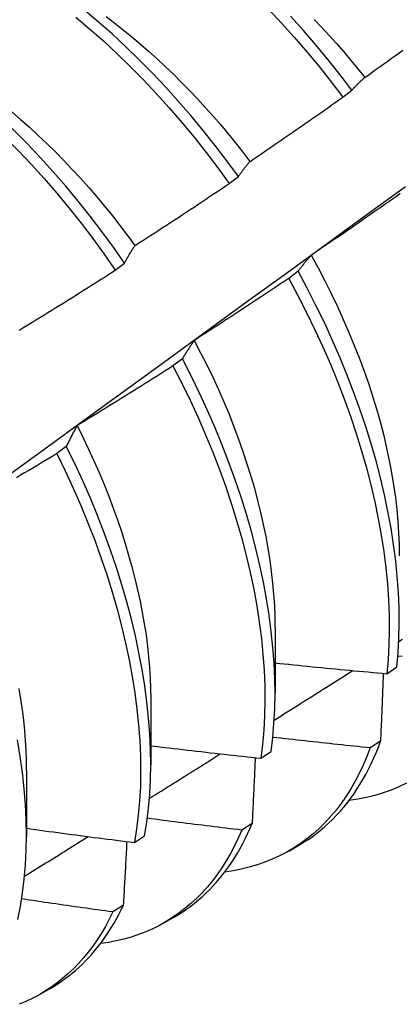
# Model space of a CAD drawing. Header units: inches. Extents: x 25 to 246, y 20 to 159.
# Tile 72 of 112: x 232.961 to 233.068, y 84.925 to 85.2. Entities that reach past the tile are written whole.
import ezdxf

# ---------------------------------------------------------------- set-up
doc = ezdxf.new("R2010")
doc.units = ezdxf.units.IN
doc.header["$MEASUREMENT"] = 0
doc.layers.add('Visible Edges(ANSI)', color=7, linetype='Continuous', lineweight=25)

msp = doc.modelspace()

# ---------------------------------------------------------------- linework, layer by layer
at = {"layer": 'Visible Edges(ANSI)'}
for p, q in [((233.05191, 85.17862), (233.05448, 85.18057)), ((233.02012, 85.15445), (233.02269, 85.1564)), ((232.98825, 85.13021), (232.99083, 85.13217)), ((233.0394, 85.12987), (233.03679, 85.12789)), ((233.00701, 85.10535), (233.00439, 85.10337)), ((232.97453, 85.08081), (232.9719, 85.07883)), ((233.03297, 85.03014), (233.03295, 85.0117)), ((233.06424, 85.01717), (233.06708, 85.01909)), ((232.99817, 85.0101), (232.99815, 84.99166)), ((233.06248, 84.99828), (233.05958, 84.99641)), ((233.02898, 84.99349), (233.03183, 84.9954)), ((232.96337, 84.99006), (232.96335, 84.97162)), ((233.02653, 84.97523), (233.02362, 84.97337)), ((232.9936, 84.96991), (232.99646, 84.97181)), ((233.0368, 84.9675), (233.03961, 84.96912)), ((232.99047, 84.95229), (232.98755, 84.95044)), ((233.002, 84.94746), (233.00481, 84.94908)), ((232.9672, 84.92742), (232.97001, 84.92904))]:
    msp.add_line(p, q, dxfattribs=at)
at = {"layer": 'Visible Edges(ANSI)', "flags": 128}
for points in [[(232.91017, 85.20244), (232.91421, 85.2003), (232.91825, 85.19801), (232.92228, 85.19557), (232.9263, 85.19298), (232.9303, 85.19025), (232.93428, 85.18737), (232.93823, 85.18436), (232.94215, 85.18122), (232.94603, 85.17794), (232.94988, 85.17454), (232.95367, 85.17102), (232.95742, 85.16738), (232.96112, 85.16363), (232.96476, 85.15978), (232.96833, 85.15582), (232.97184, 85.15176), (232.97528, 85.14761), (232.97865, 85.14338), (232.98193, 85.13906), (232.98514, 85.13467), (232.98825, 85.13021)], [(232.99083, 85.13217), (232.98771, 85.13663), (232.9845, 85.14101), (232.9812, 85.14532), (232.97783, 85.14955), (232.97439, 85.15369), (232.97087, 85.15774), (232.96729, 85.16169), (232.96365, 85.16554), (232.95995, 85.16928), (232.9562, 85.17291), (232.9524, 85.17642), (232.94855, 85.17981), (232.94466, 85.18308), (232.94074, 85.18621), (232.93679, 85.18921), (232.93281, 85.19208), (232.92881, 85.1948), (232.92479, 85.19738), (232.92076, 85.19981), (232.91672, 85.20209)], [(232.97718, 85.20106), (232.98106, 85.19778), (232.9849, 85.19437), (232.9887, 85.19085), (232.99244, 85.1872), (232.99614, 85.18345), (232.99977, 85.17958), (233.00334, 85.17562), (233.00685, 85.17156), (233.01028, 85.16741), (233.01364, 85.16316), (233.01692, 85.15884), (233.02012, 85.15445)], [(233.02269, 85.1564), (233.01949, 85.16079), (233.0162, 85.16511), (233.01283, 85.16934), (233.00939, 85.17349), (233.00588, 85.17754), (233.00231, 85.1815), (232.99867, 85.18536), (232.99497, 85.1891), (232.99122, 85.19274), (232.98742, 85.19626), (232.98358, 85.19965), (232.97969, 85.20293)], [(232.98567, 85.20118), (232.98808, 85.19935), (232.99048, 85.19747), (232.99286, 85.19552), (232.99523, 85.19353), (232.99758, 85.19148), (232.99992, 85.18938), (233.00223, 85.18723), (233.00452, 85.18503), (233.00679, 85.18278), (233.00903, 85.18049), (233.01125, 85.17815), (233.01344, 85.17577), (233.01561, 85.17335), (233.01774, 85.17088), (233.01984, 85.16838), (233.02191, 85.16584), (233.02395, 85.16327), (233.02595, 85.16065)], [(233.03115, 85.20326), (233.03478, 85.19939), (233.03835, 85.19542), (233.04185, 85.19135), (233.04528, 85.1872), (233.04864, 85.18295), (233.05191, 85.17862)], [(233.05448, 85.18057), (233.0512, 85.18489), (233.04783, 85.18913), (233.0444, 85.19329), (233.04089, 85.19735), (233.03732, 85.20131)], [(233.04395, 85.20039), (233.04604, 85.19818), (233.04811, 85.19592), (233.05016, 85.19363), (233.05218, 85.1913), (233.05417, 85.18894), (233.05613, 85.18655), (233.05807, 85.18412)], [(233.05809, 85.18416), (233.05917, 85.18492), (233.06024, 85.18569), (233.06131, 85.18645), (233.06238, 85.18722), (233.06345, 85.18798), (233.06452, 85.18875), (233.06558, 85.18952), (233.06665, 85.19029), (233.06772, 85.19106), (233.06878, 85.19183)], [(233.05448, 85.18057), (233.05462, 85.18074), (233.05477, 85.1809), (233.05491, 85.18106), (233.05506, 85.18122), (233.05521, 85.18137), (233.05536, 85.18153), (233.0555, 85.18168), (233.05565, 85.18184), (233.0558, 85.18199), (233.05595, 85.18214), (233.0561, 85.1823), (233.05625, 85.18245), (233.0564, 85.18259), (233.05655, 85.18274), (233.0567, 85.18289), (233.05686, 85.18303), (233.05701, 85.18318), (233.05716, 85.18332), (233.05732, 85.18346), (233.05747, 85.18361), (233.05763, 85.18375), (233.05778, 85.18388), (233.05794, 85.18402), (233.05809, 85.18416)], [(233.02596, 85.16066), (233.02705, 85.1614), (233.02814, 85.16213), (233.02922, 85.16287), (233.03031, 85.16361), (233.0314, 85.16435), (233.03248, 85.1651), (233.03357, 85.16584), (233.03465, 85.16658), (233.03574, 85.16733), (233.03682, 85.16808), (233.0379, 85.16882), (233.03898, 85.16957), (233.04006, 85.17032), (233.04115, 85.17107), (233.04223, 85.17182), (233.0433, 85.17257), (233.04438, 85.17333), (233.04546, 85.17408), (233.04654, 85.17483), (233.04761, 85.17559), (233.04869, 85.17635), (233.04977, 85.17711), (233.05084, 85.17786), (233.05191, 85.17862)], [(232.95926, 85.1745), (232.96175, 85.17238), (232.96422, 85.17019), (232.96667, 85.16794), (232.96909, 85.16564), (232.97149, 85.16329), (232.97386, 85.16088), (232.9762, 85.15842), (232.97851, 85.15591), (232.98079, 85.15335), (232.98303, 85.15074), (232.98525, 85.14809), (232.98742, 85.1454), (232.98956, 85.14266), (232.99166, 85.13989), (232.99372, 85.13709)], [(233.02269, 85.1564), (233.02282, 85.15659), (233.02295, 85.15678), (233.02309, 85.15697), (233.02322, 85.15716), (233.02335, 85.15734), (233.02348, 85.15753), (233.02362, 85.15771), (233.02375, 85.15789), (233.02388, 85.15807), (233.02402, 85.15825), (233.02415, 85.15843), (233.02429, 85.15861), (233.02443, 85.15879), (233.02456, 85.15896), (233.0247, 85.15914), (233.02484, 85.15931), (233.02498, 85.15948), (233.02512, 85.15965), (233.02525, 85.15982), (233.02539, 85.15999), (233.02553, 85.16016), (233.02567, 85.16033), (233.02582, 85.16049), (233.02596, 85.16066)], [(232.99376, 85.1371), (232.99487, 85.13781), (232.99597, 85.13853), (232.99708, 85.13924), (232.99818, 85.13995), (232.99928, 85.14067), (233.00039, 85.14138), (233.00149, 85.1421), (233.00259, 85.14282), (233.00369, 85.14354), (233.00479, 85.14426), (233.00589, 85.14498), (233.00699, 85.1457), (233.00809, 85.14643), (233.00918, 85.14715), (233.01028, 85.14787), (233.01138, 85.1486), (233.01247, 85.14933), (233.01357, 85.15006), (233.01466, 85.15079), (233.01575, 85.15152), (233.01685, 85.15225), (233.01794, 85.15298), (233.01903, 85.15371), (233.02012, 85.15445)], [(232.82304, 84.97513), (232.83435, 84.98326), (232.84564, 84.99139), (232.85693, 84.99952), (232.8682, 85.00764), (232.87947, 85.01577), (232.89072, 85.02389), (232.90196, 85.03202), (232.9132, 85.04014), (232.92442, 85.04826), (232.93563, 85.05638), (232.94684, 85.0645), (232.95803, 85.07262), (232.96922, 85.08074), (232.98039, 85.08885), (232.99156, 85.09696), (233.00272, 85.10507), (233.01386, 85.11317), (233.025, 85.12128), (233.03613, 85.12938), (233.04725, 85.13747), (233.05836, 85.14557), (233.06946, 85.15366)], [(233.06802, 85.15161), (233.06694, 85.15085), (233.06586, 85.15009), (233.06478, 85.14933), (233.06371, 85.14858), (233.06263, 85.14782), (233.06155, 85.14706), (233.06047, 85.14631), (233.05939, 85.14556), (233.0583, 85.1448), (233.05722, 85.14405), (233.05614, 85.1433), (233.05506, 85.14255), (233.05397, 85.1418), (233.05289, 85.14106), (233.0518, 85.14031), (233.05071, 85.13956), (233.04963, 85.13882), (233.04854, 85.13808), (233.04745, 85.13733), (233.04636, 85.13659), (233.04527, 85.13585), (233.04418, 85.13511), (233.04309, 85.13437)], [(232.99083, 85.13217), (232.99095, 85.13239), (232.99107, 85.1326), (232.99118, 85.13282), (232.9913, 85.13303), (232.99142, 85.13325), (232.99154, 85.13346), (232.99166, 85.13367), (232.99178, 85.13388), (232.9919, 85.13409), (232.99202, 85.1343), (232.99214, 85.13451), (232.99226, 85.13471), (232.99238, 85.13492), (232.99251, 85.13512), (232.99263, 85.13533), (232.99275, 85.13553), (232.99288, 85.13573), (232.993, 85.13593), (232.99313, 85.13613), (232.99325, 85.13632), (232.99338, 85.13652), (232.99351, 85.13672), (232.99363, 85.13691), (232.99376, 85.1371)], [(233.04309, 85.13437), (233.04293, 85.1342), (233.04277, 85.13402), (233.04261, 85.13384), (233.04246, 85.13367), (233.0423, 85.13349), (233.04214, 85.1333), (233.04198, 85.13312), (233.04183, 85.13294), (233.04167, 85.13276), (233.04152, 85.13257), (233.04136, 85.13238), (233.04121, 85.1322), (233.04105, 85.13201), (233.0409, 85.13182), (233.04075, 85.13163), (233.0406, 85.13144), (233.04044, 85.13125), (233.04029, 85.13105), (233.04014, 85.13086), (233.03999, 85.13066), (233.03985, 85.13046), (233.0397, 85.13027), (233.03955, 85.13007), (233.0394, 85.12987)], [(233.04305, 85.13437), (233.04499, 85.13081), (233.04687, 85.12722), (233.04867, 85.12362), (233.0504, 85.12001), (233.05206, 85.11638), (233.05364, 85.11275), (233.05514, 85.10912), (233.05657, 85.10549), (233.05791, 85.10186), (233.05918, 85.09823), (233.06035, 85.09462), (233.06145, 85.09103), (233.06245, 85.08745), (233.06337, 85.08389), (233.0642, 85.08036), (233.06494, 85.07686), (233.0656, 85.07338), (233.06616, 85.06995), (233.06664, 85.06655), (233.06703, 85.06319), (233.06733, 85.05987), (233.06754, 85.0566), (233.06767, 85.05338), (233.06771, 85.05022)], [(232.9615, 85.11349), (232.96262, 85.11418), (232.96374, 85.11486), (232.96486, 85.11555), (232.96598, 85.11624), (232.9671, 85.11693), (232.96822, 85.11762), (232.96934, 85.11831), (232.97046, 85.119), (232.97157, 85.11969), (232.97269, 85.12038), (232.97381, 85.12108), (232.97492, 85.12178), (232.97604, 85.12247), (232.97715, 85.12317), (232.97826, 85.12387), (232.97938, 85.12457), (232.98049, 85.12527), (232.9816, 85.12597), (232.98271, 85.12668), (232.98382, 85.12738), (232.98493, 85.12808), (232.98604, 85.12879), (232.98715, 85.1295), (232.98825, 85.13021)], [(233.06708, 85.01909), (233.06744, 85.02307), (233.06766, 85.02714), (233.06774, 85.03131), (233.06769, 85.03556), (233.06751, 85.03989), (233.06719, 85.0443), (233.06674, 85.04877), (233.06615, 85.05331), (233.06543, 85.05791), (233.06458, 85.06256), (233.06359, 85.06726), (233.06248, 85.072), (233.06123, 85.07677), (233.05985, 85.08158), (233.05835, 85.0864), (233.05672, 85.09125), (233.05497, 85.0961), (233.05309, 85.10096), (233.0511, 85.10582), (233.04898, 85.11066), (233.04676, 85.1155), (233.04441, 85.12032), (233.04196, 85.12511), (233.0394, 85.12987)], [(233.03679, 85.12789), (233.0357, 85.12715), (233.0346, 85.12642), (233.03351, 85.12569), (233.03241, 85.12495), (233.03132, 85.12422), (233.03022, 85.12349), (233.02912, 85.12276), (233.02803, 85.12204), (233.02693, 85.12131), (233.02583, 85.12058), (233.02473, 85.11986), (233.02363, 85.11913), (233.02253, 85.11841), (233.02143, 85.11769), (233.02032, 85.11697), (233.01922, 85.11625), (233.01812, 85.11553), (233.01701, 85.11481), (233.01591, 85.11409), (233.0148, 85.11338), (233.0137, 85.11266), (233.01259, 85.11195), (233.01148, 85.11124), (233.01038, 85.11052)], [(233.03679, 85.12789), (233.03934, 85.12313), (233.04178, 85.11833), (233.04412, 85.11352), (233.04634, 85.10868), (233.04844, 85.10383), (233.05043, 85.09897), (233.05229, 85.09411), (233.05404, 85.08926), (233.05566, 85.08442), (233.05715, 85.07959), (233.05852, 85.07479), (233.05976, 85.07002), (233.06086, 85.06528), (233.06184, 85.06059), (233.06268, 85.05594), (233.06339, 85.05135), (233.06397, 85.04681), (233.06441, 85.04234), (233.06472, 85.03794), (233.06489, 85.03361), (233.06493, 85.02937), (233.06483, 85.02521), (233.0646, 85.02114), (233.06424, 85.01717)], [(232.96138, 85.11327), (232.9615, 85.11349)], [(233.01038, 85.11052), (233.01023, 85.11032), (233.01008, 85.11012), (233.00994, 85.10991), (233.00979, 85.1097), (233.00965, 85.1095), (233.00951, 85.10929), (233.00936, 85.10908), (233.00922, 85.10887), (233.00908, 85.10866), (233.00894, 85.10844), (233.0088, 85.10823), (233.00866, 85.10801), (233.00852, 85.1078), (233.00838, 85.10758), (233.00824, 85.10736), (233.0081, 85.10714), (233.00796, 85.10692), (233.00783, 85.1067), (233.00769, 85.10648), (233.00755, 85.10626), (233.00742, 85.10603), (233.00728, 85.10581), (233.00715, 85.10558), (233.00701, 85.10535)], [(233.01035, 85.1105), (233.01214, 85.10708), (233.01387, 85.10365), (233.01553, 85.1002), (233.01712, 85.09674), (233.01864, 85.09327), (233.02008, 85.08981), (233.02145, 85.08634), (233.02275, 85.08287), (233.02397, 85.07941), (233.02511, 85.07596), (233.02618, 85.07252), (233.02717, 85.06909), (233.02808, 85.06568), (233.02892, 85.06229), (233.02968, 85.05892), (233.03036, 85.05558), (233.03096, 85.05227), (233.03148, 85.04899), (233.03192, 85.04575), (233.03229, 85.04254), (233.03257, 85.03937), (233.03277, 85.03625), (233.0329, 85.03318), (233.03294, 85.03015)], [(233.03183, 84.9954), (233.03231, 84.99929), (233.03266, 85.00327), (233.03287, 85.00735), (233.03295, 85.01152), (233.03289, 85.01577), (233.0327, 85.02011), (233.03237, 85.02452), (233.03191, 85.029), (233.03132, 85.03354), (233.03059, 85.03815), (233.02973, 85.0428), (233.02873, 85.0475), (233.02761, 85.05224), (233.02635, 85.05702), (233.02497, 85.06182), (233.02346, 85.06665), (233.02182, 85.07149), (233.02006, 85.07635), (233.01818, 85.08121), (233.01618, 85.08606), (233.01406, 85.09091), (233.01182, 85.09575), (233.00947, 85.10056), (233.00701, 85.10535)], [(233.00439, 85.10337), (233.00328, 85.10266), (233.00217, 85.10195), (233.00106, 85.10125), (232.99995, 85.10054), (232.99884, 85.09984), (232.99772, 85.09913), (232.99661, 85.09843), (232.99549, 85.09773), (232.99438, 85.09703), (232.99326, 85.09633), (232.99215, 85.09563), (232.99103, 85.09494), (232.98991, 85.09424), (232.98879, 85.09354), (232.98768, 85.09285), (232.98656, 85.09216), (232.98544, 85.09146), (232.98431, 85.09077), (232.98319, 85.09008), (232.98207, 85.08939), (232.98095, 85.08871), (232.97983, 85.08802), (232.9787, 85.08733), (232.97758, 85.08665)], [(233.00439, 85.10337), (233.00684, 85.09858), (233.00918, 85.09376), (233.01141, 85.08893), (233.01352, 85.08408), (233.01552, 85.07922), (233.01739, 85.07436), (233.01914, 85.06951), (233.02077, 85.06466), (233.02227, 85.05984), (233.02364, 85.05504), (233.02489, 85.05026), (233.026, 85.04552), (233.02699, 85.04083), (233.02784, 85.03618), (233.02855, 85.03158), (233.02914, 85.02704), (233.02959, 85.02256), (233.02991, 85.01816), (233.03009, 85.01383), (233.03013, 85.00958), (233.03005, 85.00541), (233.02982, 85.00134), (233.02947, 84.99737), (233.02898, 84.99349)], [(232.97758, 85.08665), (232.97745, 85.08642), (232.97731, 85.08619), (232.97718, 85.08595), (232.97705, 85.08572), (232.97692, 85.08548), (232.97679, 85.08525), (232.97666, 85.08501), (232.97653, 85.08477), (232.9764, 85.08453), (232.97627, 85.08429), (232.97614, 85.08405), (232.97602, 85.08381), (232.97589, 85.08356), (232.97576, 85.08332), (232.97564, 85.08307), (232.97551, 85.08282), (232.97539, 85.08258), (232.97526, 85.08233), (232.97514, 85.08208), (232.97502, 85.08183), (232.9749, 85.08157), (232.97477, 85.08132), (232.97465, 85.08107), (232.97453, 85.08081)], [(232.97757, 85.08665), (232.9792, 85.08337), (232.98077, 85.08009), (232.98227, 85.07679), (232.98372, 85.07348), (232.9851, 85.07017), (232.98641, 85.06686), (232.98766, 85.06355), (232.98884, 85.06025), (232.98995, 85.05695), (232.991, 85.05366), (232.99197, 85.05039), (232.99288, 85.04713), (232.99372, 85.04388), (232.99449, 85.04066), (232.99519, 85.03746), (232.99581, 85.03428), (232.99636, 85.03113), (232.99684, 85.02802), (232.99725, 85.02493), (232.99758, 85.02189), (232.99784, 85.01888), (232.99802, 85.01592), (232.99813, 85.01299), (232.99816, 85.01012)], [(232.99646, 84.97181), (232.99707, 84.97559), (232.99754, 84.97948), (232.99787, 84.98347), (232.99808, 84.98755), (232.99815, 84.99173), (232.99808, 84.99599), (232.99788, 85.00033), (232.99755, 85.00474), (232.99708, 85.00923), (232.99648, 85.01378), (232.99574, 85.01838), (232.99487, 85.02304), (232.99387, 85.02774), (232.99274, 85.03249), (232.99148, 85.03726), (232.99009, 85.04207), (232.98857, 85.0469), (232.98692, 85.05174), (232.98516, 85.0566), (232.98327, 85.06146), (232.98126, 85.06631), (232.97913, 85.07116), (232.97689, 85.076), (232.97453, 85.08081)], [(232.9719, 85.07883), (232.97078, 85.07814), (232.96965, 85.07746), (232.96852, 85.07678), (232.96739, 85.07611), (232.96626, 85.07543), (232.96513, 85.07475), (232.964, 85.07408), (232.96287, 85.0734), (232.96174, 85.07273), (232.96061, 85.07206)], [(232.9719, 85.07883), (232.97425, 85.07401), (232.97648, 85.06917), (232.9786, 85.06432), (232.9806, 85.05947), (232.98248, 85.05461), (232.98424, 85.04976), (232.98588, 85.04491), (232.98738, 85.04008), (232.98877, 85.03528), (232.99002, 85.03051), (232.99114, 85.02576), (232.99213, 85.02106), (232.99299, 85.01641), (232.99372, 85.01181), (232.99431, 85.00727), (232.99477, 85.00279), (232.99509, 84.99838), (232.99528, 84.99404), (232.99534, 84.98979), (232.99526, 84.98562), (232.99504, 84.98154), (232.99469, 84.97756), (232.99421, 84.97368), (232.9936, 84.96991)], [(233.06761, 85.02622), (233.06861, 85.02685)], [(233.06853, 85.02199), (233.06736, 85.0221)], [(233.03296, 85.0202), (233.03426, 85.02007), (233.03556, 85.01993), (233.03686, 85.0198), (233.03816, 85.01966), (233.03947, 85.01953), (233.04077, 85.0194), (233.04207, 85.01927), (233.04338, 85.01914), (233.04468, 85.01901), (233.04598, 85.01888), (233.04728, 85.01876), (233.04859, 85.01863), (233.04989, 85.0185), (233.0512, 85.01838), (233.0525, 85.01825), (233.0538, 85.01813), (233.05511, 85.01801), (233.05641, 85.01789), (233.05772, 85.01777), (233.05902, 85.01765), (233.06033, 85.01753), (233.06163, 85.01741), (233.06294, 85.01729), (233.06424, 85.01717)], [(233.0327, 85.00416), (233.03362, 85.00474), (233.03454, 85.00532), (233.03546, 85.0059), (233.03638, 85.00648), (233.03729, 85.00705), (233.03821, 85.00763), (233.03913, 85.00821), (233.04005, 85.00879), (233.04097, 85.00937), (233.04188, 85.00995), (233.0428, 85.01053), (233.04372, 85.01111), (233.04464, 85.01168), (233.04555, 85.01226), (233.04647, 85.01284), (233.04739, 85.01342), (233.0483, 85.014), (233.04922, 85.01458), (233.05014, 85.01516), (233.05106, 85.01574), (233.05197, 85.01632), (233.05289, 85.0169), (233.05381, 85.01748), (233.05472, 85.01806)], [(233.06326, 85.01726), (233.06323, 85.01648), (233.0632, 85.01569), (233.06317, 85.0149), (233.06314, 85.01412), (233.06311, 85.01333), (233.06307, 85.01254), (233.06304, 85.01175), (233.06301, 85.01096), (233.06298, 85.01018), (233.06295, 85.00939), (233.06292, 85.0086), (233.06288, 85.0078), (233.06285, 85.00701), (233.06282, 85.00622), (233.06279, 85.00543), (233.06275, 85.00464), (233.06272, 85.00384), (233.06269, 85.00305), (233.06265, 85.00226), (233.06262, 85.00146), (233.06259, 85.00067), (233.06255, 84.99987), (233.06252, 84.99908), (233.06248, 84.99828)], [(232.96126, 85.01301), (232.96175, 85.01003), (232.96218, 85.00708), (232.96253, 85.00417), (232.96282, 85.00128), (232.96305, 84.99843), (232.9632, 84.99562), (232.9633, 84.99284), (232.96332, 84.9901)], [(232.96098, 84.94831), (232.9617, 84.95199), (232.9623, 84.95578), (232.96276, 84.95967), (232.96309, 84.96367), (232.96329, 84.96776), (232.96335, 84.97194), (232.96328, 84.9762), (232.96307, 84.98055), (232.96273, 84.98497), (232.96225, 84.98946), (232.96164, 84.99401), (232.9609, 84.99862)], [(232.99815, 84.99701), (232.99944, 84.99685), (233.00072, 84.9967), (233.002, 84.99655), (233.00328, 84.99639), (233.00457, 84.99624), (233.00585, 84.99609), (233.00713, 84.99594), (233.00842, 84.99579), (233.0097, 84.99564), (233.01099, 84.99549), (233.01227, 84.99534), (233.01355, 84.9952), (233.01484, 84.99505), (233.01612, 84.9949), (233.01741, 84.99476), (233.01869, 84.99462), (233.01998, 84.99447), (233.02126, 84.99433), (233.02255, 84.99419), (233.02383, 84.99405), (233.02512, 84.99391), (233.02641, 84.99377), (233.02769, 84.99363), (233.02898, 84.99349)], [(233.05958, 84.99641), (233.05845, 84.99653), (233.05731, 84.99664), (233.05617, 84.99676), (233.05503, 84.99688), (233.0539, 84.99699), (233.05276, 84.99711), (233.05162, 84.99723), (233.05049, 84.99735), (233.04935, 84.99747), (233.04821, 84.99759), (233.04708, 84.99771), (233.04594, 84.99784), (233.04481, 84.99796), (233.04367, 84.99808), (233.04253, 84.99821), (233.0414, 84.99833), (233.04026, 84.99846), (233.03913, 84.99858), (233.03799, 84.99871), (233.03686, 84.99884), (233.03572, 84.99897), (233.03459, 84.99909), (233.03345, 84.99922), (233.03232, 84.99935)], [(233.03961, 84.96912), (233.04088, 84.96988), (233.04212, 84.97068), (233.04334, 84.97152), (233.04454, 84.97241), (233.04571, 84.97334), (233.04685, 84.9743), (233.04796, 84.97531), (233.04905, 84.97636), (233.05011, 84.97745), (233.05115, 84.97857), (233.05215, 84.97974), (233.05312, 84.98095), (233.05407, 84.98219), (233.05499, 84.98347), (233.05588, 84.98479), (233.05673, 84.98615), (233.05756, 84.98754), (233.05836, 84.98897), (233.05912, 84.99044), (233.05986, 84.99194), (233.06056, 84.99347), (233.06124, 84.99504), (233.06188, 84.99664), (233.06248, 84.99828)], [(232.99777, 84.98224), (232.99861, 84.98276), (232.99944, 84.98328), (233.00027, 84.9838), (233.0011, 84.98432), (233.00193, 84.98484), (233.00276, 84.98536), (233.00359, 84.98588), (233.00442, 84.9864), (233.00525, 84.98693), (233.00609, 84.98745), (233.00692, 84.98797), (233.00775, 84.98849), (233.00858, 84.98901), (233.00941, 84.98953), (233.01024, 84.99005), (233.01107, 84.99057), (233.0119, 84.99109), (233.01273, 84.99161), (233.01356, 84.99213), (233.01439, 84.99265), (233.01522, 84.99317), (233.01605, 84.9937), (233.01688, 84.99422), (233.01771, 84.99474)], [(233.05958, 84.99641), (233.05864, 84.99395), (233.05762, 84.99156), (233.05653, 84.98926), (233.05537, 84.98703), (233.05414, 84.98489), (233.05284, 84.98283), (233.05147, 84.98085), (233.05003, 84.97897), (233.04852, 84.97717), (233.04695, 84.97546), (233.04532, 84.97385), (233.04362, 84.97232), (233.04186, 84.9709), (233.04004, 84.96956), (233.03817, 84.96832), (233.03623, 84.96718), (233.03424, 84.96614), (233.0322, 84.96519), (233.0301, 84.96435), (233.02795, 84.9636), (233.02575, 84.96295), (233.02351, 84.96241), (233.02122, 84.96197), (233.01888, 84.96163)], [(233.02741, 84.99366), (233.02738, 84.9929), (233.02734, 84.99213), (233.02731, 84.99137), (233.02727, 84.9906), (233.02724, 84.98984), (233.0272, 84.98907), (233.02717, 84.98831), (233.02713, 84.98754), (233.02709, 84.98678), (233.02706, 84.98601), (233.02702, 84.98524), (233.02698, 84.98447), (233.02695, 84.98371), (233.02691, 84.98294), (233.02687, 84.98217), (233.02683, 84.9814), (233.0268, 84.98063), (233.02676, 84.97986), (233.02672, 84.97909), (233.02668, 84.97832), (233.02665, 84.97755), (233.02661, 84.97677), (233.02657, 84.976), (233.02653, 84.97523)], [(233.06976, 84.98654), (233.06763, 84.98551), (233.06544, 84.98459), (233.06319, 84.98378), (233.06089, 84.98309), (233.05854, 84.9825), (233.05613, 84.98203), (233.05368, 84.98167)], [(233.02362, 84.97337), (233.02252, 84.9735), (233.02142, 84.97363), (233.02032, 84.97376), (233.01921, 84.9739), (233.01811, 84.97403), (233.01701, 84.97416), (233.01591, 84.9743), (233.01481, 84.97443), (233.01371, 84.97457), (233.01261, 84.97471), (233.01151, 84.97484), (233.01041, 84.97498), (233.00931, 84.97512), (233.00821, 84.97526), (233.00711, 84.9754), (233.00601, 84.97554), (233.00491, 84.97568), (233.00381, 84.97582), (233.00271, 84.97596), (233.00161, 84.9761), (233.00051, 84.97625), (232.99941, 84.97639), (232.99831, 84.97653), (232.99721, 84.97668)], [(233.00481, 84.94908), (233.00598, 84.94978), (233.00713, 84.95051), (233.00826, 84.95129), (233.00937, 84.95209), (233.01046, 84.95293), (233.01152, 84.95381), (233.01256, 84.95472), (233.01358, 84.95567), (233.01458, 84.95665), (233.01555, 84.95766), (233.0165, 84.95871), (233.01742, 84.95979), (233.01832, 84.9609), (233.01919, 84.96205), (233.02004, 84.96322), (233.02087, 84.96443), (233.02167, 84.96568), (233.02244, 84.96695), (233.02319, 84.96825), (233.02391, 84.96959), (233.0246, 84.97095), (233.02527, 84.97235), (233.02591, 84.97377), (233.02653, 84.97523)], [(232.96335, 84.97387), (232.96461, 84.9737), (232.96587, 84.97353), (232.96713, 84.97335), (232.96839, 84.97318), (232.96964, 84.97301), (232.9709, 84.97284), (232.97216, 84.97267), (232.97342, 84.9725), (232.97468, 84.97234), (232.97594, 84.97217), (232.9772, 84.972), (232.97846, 84.97184), (232.97972, 84.97167), (232.98098, 84.97151), (232.98224, 84.97134), (232.98351, 84.97118), (232.98477, 84.97102), (232.98603, 84.97086), (232.98729, 84.9707), (232.98855, 84.97054), (232.98981, 84.97038), (232.99108, 84.97022), (232.99234, 84.97006), (232.9936, 84.96991)], [(233.02362, 84.97337), (233.02264, 84.97112), (233.0216, 84.96894), (233.02049, 84.96684), (233.01932, 84.96481), (233.01808, 84.96285), (233.01678, 84.96097), (233.01543, 84.95918), (233.01401, 84.95746), (233.01253, 84.95582), (233.01099, 84.95426), (233.0094, 84.95279), (233.00775, 84.9514), (233.00605, 84.9501), (233.0043, 84.94888), (233.00249, 84.94775), (233.00063, 84.9467), (232.99872, 84.94575), (232.99676, 84.94488), (232.99476, 84.94411), (232.99271, 84.94342), (232.99061, 84.94283), (232.98848, 84.94232), (232.9863, 84.94191), (232.98408, 84.94159)], [(232.96283, 84.96046), (232.96357, 84.96092), (232.96431, 84.96139), (232.96506, 84.96185), (232.9658, 84.96231), (232.96654, 84.96277), (232.96729, 84.96323), (232.96803, 84.9637), (232.96878, 84.96416), (232.96952, 84.96462), (232.97026, 84.96508), (232.97101, 84.96555), (232.97175, 84.96601), (232.97249, 84.96647), (232.97323, 84.96693), (232.97398, 84.9674), (232.97472, 84.96786), (232.97546, 84.96832), (232.97621, 84.96878), (232.97695, 84.96925), (232.97769, 84.96971), (232.97844, 84.97017), (232.97918, 84.97064), (232.97992, 84.9711), (232.98066, 84.97156)], [(232.99146, 84.97017), (232.99142, 84.96943), (232.99138, 84.96869), (232.99134, 84.96795), (232.9913, 84.96721), (232.99126, 84.96646), (232.99122, 84.96572), (232.99118, 84.96498), (232.99114, 84.96424), (232.9911, 84.96349), (232.99106, 84.96275), (232.99101, 84.962), (232.99097, 84.96126), (232.99093, 84.96051), (232.99089, 84.95977), (232.99085, 84.95902), (232.99081, 84.95828), (232.99076, 84.95753), (232.99072, 84.95678), (232.99068, 84.95603), (232.99064, 84.95529), (232.99059, 84.95454), (232.99055, 84.95379), (232.99051, 84.95304), (232.99047, 84.95229)], [(232.98755, 84.95044), (232.98648, 84.95059), (232.98542, 84.95073), (232.98436, 84.95088), (232.98329, 84.95103), (232.98223, 84.95117), (232.98117, 84.95132), (232.9801, 84.95147), (232.97904, 84.95162), (232.97798, 84.95177), (232.97691, 84.95192), (232.97585, 84.95207), (232.97479, 84.95222), (232.97373, 84.95237), (232.97266, 84.95252), (232.9716, 84.95268), (232.97054, 84.95283), (232.96948, 84.95298), (232.96842, 84.95314), (232.96736, 84.95329), (232.96629, 84.95345), (232.96523, 84.95361), (232.96417, 84.95376), (232.96311, 84.95392), (232.96205, 84.95408)], [(232.98755, 84.95044), (232.98654, 84.9484), (232.98548, 84.94642), (232.98436, 84.94451), (232.98319, 84.94267), (232.98196, 84.9409), (232.98067, 84.93919), (232.97933, 84.93756), (232.97794, 84.936), (232.9765, 84.93452), (232.975, 84.93311), (232.97346, 84.93177), (232.97186, 84.93051), (232.97022, 84.92933), (232.96853, 84.92822), (232.9668, 84.92719), (232.96501, 84.92624), (232.96319, 84.92537), (232.96132, 84.92458)], [(232.97001, 84.92904), (232.97109, 84.92968), (232.97214, 84.93035), (232.97318, 84.93105), (232.9742, 84.93178), (232.97521, 84.93254), (232.97619, 84.93332), (232.97716, 84.93414), (232.9781, 84.93499), (232.97903, 84.93586), (232.97994, 84.93677), (232.98083, 84.9377), (232.98169, 84.93866), (232.98254, 84.93965), (232.98337, 84.94066), (232.98417, 84.94171), (232.98496, 84.94278), (232.98572, 84.94388), (232.98647, 84.945), (232.98719, 84.94615), (232.98789, 84.94733), (232.98856, 84.94853), (232.98922, 84.94976), (232.98985, 84.95101), (232.99047, 84.95229)]]:
    msp.add_lwpolyline(points, dxfattribs=at)

doc.saveas('drawing.dxf')
